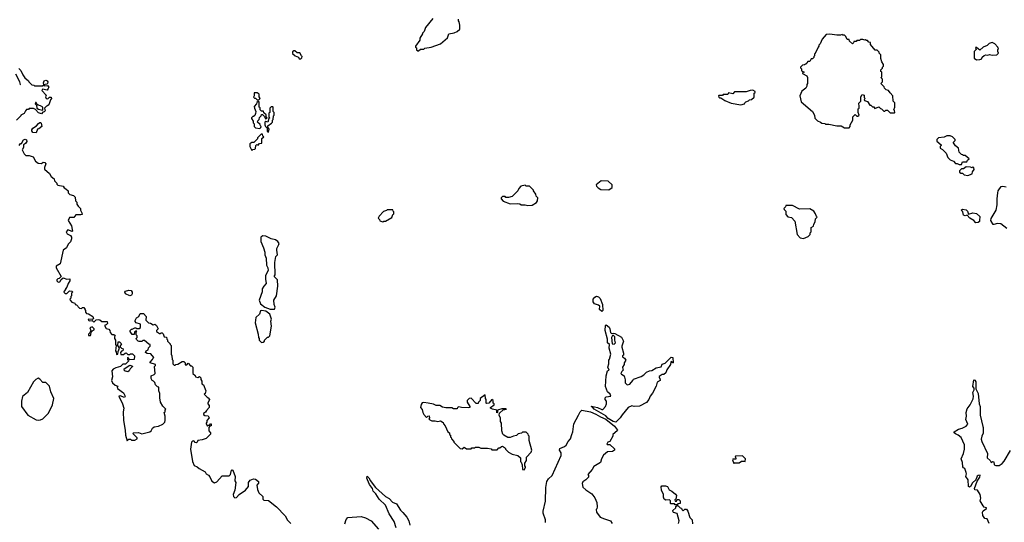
# Model space of a CAD drawing. Extents: x 2472589 to 2662339, y 701009 to 849030.
# Tile 49 of 256: x 2532895 to 2544174, y 733278 to 739038. Entities that reach past the tile are written whole.
import ezdxf

# ---------------------------------------------------------------- set-up
doc = ezdxf.new("R2010")
doc.units = 0

msp = doc.modelspace()

# ---------------------------------------------------------------- linework, layer by layer
at = {"layer": '0CON05XD'}
for points in [[(2537627, 739053), (2537543, 738947), (2537527, 738903), (2537510, 738885), (2537510, 738875), (2537480, 738825), (2537477, 738803), (2537430, 738735), (2537430, 738725), (2537440, 738715), (2537442, 738692), (2537455, 738680), (2537465, 738680)], [(2537465, 738680), (2537485, 738700), (2537525, 738700), (2537535, 738710), (2537607, 738723), (2537717, 738763), (2537795, 738830), (2537810, 738875), (2537872, 738888), (2537907, 738903), (2537935, 738930), (2537938, 738975), (2537930, 739015), (2537920, 739025), (2537920, 739045)], [(2542395, 737800), (2542410, 737815), (2542410, 737835), (2542440, 737885), (2542440, 737925), (2542465, 737950), (2542485, 737932), (2542497, 737933), (2542510, 737945), (2542498, 737975), (2542500, 738015), (2542510, 738025), (2542512, 738045), (2542508, 738082), (2542530, 738105), (2542530, 738155), (2542545, 738180), (2542570, 738175), (2542570, 738145), (2542580, 738135), (2542570, 738125), (2542572, 738112), (2542605, 738100), (2542635, 738060), (2542645, 738060), (2542665, 738040), (2542678, 738038), (2542692, 738022), (2542735, 738040), (2542755, 738020), (2542768, 738018), (2542795, 737990), (2542805, 737990), (2542815, 738000), (2542835, 738000), (2542865, 737970), (2542915, 737970), (2542920, 737975), (2542917, 737997), (2542910, 738005), (2542920, 738035), (2542920, 738085), (2542900, 738105), (2542897, 738167), (2542865, 738200), (2542848, 738228), (2542820, 738235), (2542802, 738252), (2542798, 738268), (2542760, 738305), (2542780, 738325), (2542777, 738357), (2542760, 738375), (2542770, 738385), (2542770, 738435), (2542760, 738445), (2542760, 738465), (2542778, 738482), (2542780, 738495), (2542790, 738505), (2542790, 738525), (2542770, 738555), (2542760, 738595), (2542760, 738635), (2542740, 738655), (2542740, 738665), (2542718, 738688), (2542695, 738690), (2542640, 738755), (2542640, 738775), (2542622, 738782), (2542605, 738800), (2542595, 738800), (2542585, 738810), (2542578, 738802), (2542555, 738810), (2542525, 738810), (2542515, 738800), (2542485, 738800), (2542475, 738790), (2542452, 738788), (2542448, 738772), (2542435, 738760), (2542402, 738792), (2542395, 738810), (2542372, 738812), (2542357, 738847), (2542345, 738860), (2542325, 738860), (2542315, 738870), (2542298, 738862), (2542255, 738860), (2542175, 738872), (2542135, 738868), (2542088, 738815), (2542065, 738760), (2542050, 738745), (2542050, 738735), (2542040, 738725), (2542008, 738652), (2542000, 738645), (2542000, 738625), (2541992, 738618), (2541990, 738605), (2541975, 738590), (2541962, 738588), (2541945, 738560), (2541925, 738560), (2541910, 738545), (2541905, 738530), (2541895, 738530), (2541885, 738520), (2541862, 738518), (2541840, 738495), (2541840, 738485), (2541850, 738475), (2541852, 738452), (2541880, 738435), (2541862, 738428), (2541862, 738422), (2541910, 738395), (2541920, 738375), (2541920, 738305), (2541910, 738295), (2541910, 738275), (2541900, 738255), (2541855, 738220), (2541832, 738165), (2541848, 738095), (2541978, 737985), (2541998, 737945), (2542005, 737910), (2542035, 737880), (2542070, 737865), (2542083, 737853), (2542117, 737847), (2542125, 737840), (2542165, 737842), (2542255, 737822), (2542305, 737820), (2542345, 737800), (2542395, 737800)], [(2543857, 738577), (2543895, 738582), (2543915, 738590), (2543922, 738608), (2543942, 738628), (2543963, 738637), (2543985, 738632), (2544005, 738638), (2544035, 738632), (2544090, 738635), (2544108, 738655), (2544100, 738675), (2544100, 738695), (2544108, 738705), (2544100, 738725), (2544065, 738760), (2544035, 738778), (2544000, 738765), (2543977, 738743), (2543930, 738725), (2543895, 738690), (2543855, 738720), (2543842, 738718), (2543850, 738695), (2543830, 738675), (2543828, 738598), (2543857, 738577)], [(2536115, 738590), (2536128, 738602), (2536130, 738615), (2536122, 738622), (2536105, 738660), (2536075, 738660), (2536045, 738680), (2536035, 738680), (2536022, 738668), (2536022, 738652), (2536052, 738622), (2536088, 738608), (2536095, 738590), (2536115, 738590)], [(2532895, 738298), (2532906, 738294), (2532898, 738325), (2532851, 738415)], [(2532885, 738480), (2532908, 738455), (2532930, 738405), (2532955, 738370), (2532996, 738336), (2533000, 738325), (2533035, 738290), (2533057, 738287), (2533065, 738280), (2533155, 738280), (2533170, 738290), (2533167, 738315), (2533174, 738336), (2533195, 738346), (2533209, 738339), (2533216, 738325), (2533214, 738306), (2533205, 738298), (2533183, 738297), (2533170, 738285), (2533175, 738280), (2533215, 738282), (2533228, 738265), (2533221, 738249), (2533208, 738232), (2533155, 738240), (2533150, 738225), (2533200, 738175), (2533192, 738155), (2533200, 738135), (2533217, 738133), (2533235, 738150), (2533255, 738150), (2533258, 738135), (2533248, 738118), (2533228, 738062), (2533215, 738050), (2533202, 738048), (2533180, 738025), (2533187, 737993), (2533175, 737982), (2533160, 737980), (2533145, 737958), (2533112, 737972), (2533075, 738010), (2533055, 738020), (2533005, 738020), (2532995, 738010), (2532975, 738010), (2532960, 737995), (2532946, 737964), (2532910, 737945), (2532910, 737935), (2532860, 737885)], [(2535635, 738120), (2535648, 738135), (2535640, 738155), (2535640, 738185), (2535615, 738200), (2535582, 738198), (2535580, 738165), (2535572, 738152), (2535585, 738140), (2535598, 738138), (2535615, 738120), (2535635, 738120)], [(2541155, 738063), (2541198, 738072), (2541200, 738085), (2541212, 738098), (2541245, 738110), (2541255, 738120), (2541277, 738123), (2541308, 738152), (2541310, 738195), (2541318, 738202), (2541320, 738215), (2541295, 738230), (2541263, 738227), (2541215, 738210), (2541085, 738210), (2541065, 738190), (2541015, 738200), (2541005, 738180), (2540955, 738180), (2540945, 738170), (2540905, 738170), (2540900, 738165), (2540902, 738152), (2540913, 738143), (2540925, 738142), (2540973, 738113), (2541045, 738082), (2541155, 738063)], [(2533155, 738000), (2533160, 738005), (2533160, 738035), (2533135, 738050), (2533105, 738058), (2533090, 738070), (2533085, 738088), (2533075, 738090), (2533073, 738075), (2533088, 738058), (2533093, 738023), (2533111, 738011), (2533155, 738000)], [(2535645, 737790), (2535658, 737802), (2535660, 737815), (2535652, 737822), (2535648, 737838), (2535620, 737865), (2535622, 737878), (2535640, 737895), (2535642, 737918), (2535660, 737935), (2535665, 737950), (2535675, 737950), (2535698, 737928), (2535712, 737902), (2535730, 737915), (2535720, 737925), (2535718, 737948), (2535692, 737972), (2535688, 737988), (2535665, 737990), (2535648, 738005), (2535648, 738028), (2535640, 738035), (2535640, 738095), (2535625, 738100), (2535612, 738088), (2535608, 738072), (2535580, 738045), (2535583, 738023), (2535600, 737985), (2535597, 737963), (2535588, 737942), (2535575, 737930), (2535565, 737930), (2535550, 737915), (2535550, 737905), (2535570, 737875), (2535570, 737855), (2535580, 737845), (2535580, 737815), (2535595, 737800), (2535645, 737790)], [(2535745, 737750), (2535752, 737785), (2535738, 737808), (2535738, 737822), (2535779, 737851), (2535790, 737865), (2535790, 737885), (2535800, 737895), (2535803, 737937), (2535810, 737945), (2535810, 737975), (2535800, 737985), (2535800, 738035), (2535795, 738040), (2535775, 738040), (2535760, 738025), (2535760, 737975), (2535750, 737965), (2535750, 737925), (2535760, 737915), (2535750, 737905), (2535737, 737863), (2535715, 737870), (2535702, 737865), (2535702, 737835), (2535710, 737815), (2535730, 737795), (2535730, 737755), (2535745, 737750)], [(2533085, 737742), (2533045, 737747), (2533033, 737763), (2533033, 737777), (2533046, 737794), (2533089, 737821), (2533111, 737849), (2533125, 737860), (2533135, 737860), (2533142, 737852), (2533147, 737813), (2533115, 737788), (2533100, 737785), (2533085, 737742)], [(2532888, 737595), (2532905, 737620), (2532915, 737620), (2532940, 737660), (2532957, 737667), (2532973, 737663), (2532976, 737644), (2532962, 737618), (2532940, 737605), (2532940, 737575), (2532922, 737545), (2532945, 737500), (2532965, 737482), (2533002, 737482), (2533048, 737468), (2533078, 737415), (2533105, 737392), (2533145, 737390), (2533163, 737407), (2533185, 737401), (2533194, 737385), (2533178, 737345), (2533180, 737325), (2533236, 737276), (2533255, 737240), (2533290, 737215), (2533293, 737193), (2533320, 737165), (2533320, 737155), (2533333, 737143), (2533395, 737130), (2533405, 737110), (2533425, 737100), (2533450, 737075), (2533450, 737055), (2533470, 737035), (2533512, 737022), (2533530, 737005), (2533533, 736963), (2533550, 736945), (2533550, 736925), (2533565, 736900), (2533590, 736875), (2533590, 736855), (2533608, 736825), (2533610, 736805), (2533595, 736800), (2533538, 736802), (2533517, 736773), (2533465, 736770), (2533460, 736765), (2533452, 736735), (2533488, 736675), (2533498, 736632), (2533500, 736615), (2533495, 736610), (2533445, 736628), (2533428, 736605), (2533440, 736585), (2533476, 736566), (2533488, 736545), (2533488, 736525), (2533477, 736493), (2533452, 736465), (2533432, 736425), (2533393, 736395), (2533358, 736242), (2533312, 736215), (2533312, 736195), (2533370, 736095), (2533348, 736072), (2533332, 736068), (2533322, 736058), (2533320, 736045), (2533335, 736030), (2533355, 736032), (2533370, 736060), (2533392, 736078), (2533437, 736063), (2533468, 736068), (2533470, 736045), (2533450, 736015), (2533437, 735973), (2533420, 735955), (2533420, 735945), (2533403, 735927), (2533400, 735915), (2533415, 735900), (2533435, 735900), (2533465, 735930), (2533498, 735928), (2533500, 735915), (2533490, 735905), (2533490, 735875), (2533480, 735865), (2533480, 735845), (2533470, 735835), (2533472, 735822), (2533492, 735802), (2533528, 735788), (2533530, 735775), (2533545, 735770), (2533582, 735732), (2533605, 735730), (2533615, 735740), (2533628, 735738), (2533640, 735725), (2533640, 735715), (2533650, 735705), (2533650, 735685), (2533662, 735672), (2533685, 735667), (2533734, 735635), (2533740, 735615), (2533728, 735602), (2533684, 735606), (2533680, 735595), (2533695, 735588), (2533725, 735590), (2533745, 735570), (2533773, 735597), (2533795, 735602), (2533815, 735600), (2533835, 735580), (2533898, 735578), (2533900, 735555), (2533885, 735540), (2533872, 735538), (2533870, 735525), (2533885, 735500), (2533915, 735490), (2533928, 735478), (2533930, 735455), (2533952, 735432), (2533975, 735430), (2533987, 735417), (2533980, 735405), (2533980, 735385), (2533992, 735365), (2533992, 735315), (2534000, 735305), (2533992, 735245), (2534002, 735232), (2534005, 735200), (2534020, 735205), (2534023, 735237), (2534040, 735275), (2534020, 735305), (2534023, 735347), (2534037, 735347), (2534060, 735325), (2534042, 735292), (2534062, 735272), (2534080, 735265), (2534078, 735242), (2534062, 735238), (2534050, 735225), (2534052, 735202), (2534085, 735200), (2534102, 735218), (2534115, 735220), (2534135, 735200), (2534155, 735200), (2534165, 735210), (2534187, 735207), (2534210, 735185), (2534208, 735142), (2534155, 735140), (2534142, 735152), (2534135, 735170), (2534130, 735145), (2534138, 735138), (2534140, 735125), (2534108, 735092), (2534075, 735090), (2534048, 735062), (2533995, 735048), (2533967, 735033), (2533952, 735015), (2533958, 734945), (2533948, 734905), (2533958, 734875), (2533989, 734849), (2534018, 734838), (2534012, 734828), (2534015, 734810), (2534083, 734763), (2534102, 734725), (2534095, 734708), (2534045, 734727), (2534032, 734725), (2534074, 734635), (2534089, 734585), (2534081, 734545), (2534084, 734446), (2534103, 734335), (2534106, 734275), (2534125, 734210), (2534145, 734230), (2534165, 734230), (2534175, 734220), (2534215, 734220), (2534240, 734235), (2534240, 734245), (2534195, 734290), (2534193, 734297), (2534200, 734305), (2534255, 734308), (2534295, 734292), (2534385, 734313), (2534402, 734325), (2534418, 734355), (2534435, 734372), (2534485, 734378), (2534535, 734403), (2534558, 734425), (2534562, 734445), (2534560, 734495), (2534550, 734535), (2534560, 734545), (2534560, 734565), (2534570, 734575), (2534535, 734610), (2534508, 734655), (2534500, 734705), (2534502, 734755), (2534490, 734785), (2534490, 734825), (2534472, 734832), (2534452, 734852), (2534445, 734880), (2534427, 734897), (2534412, 734902), (2534400, 734925), (2534400, 734955), (2534435, 734970), (2534448, 734985), (2534440, 735065), (2534450, 735075), (2534450, 735085), (2534390, 735105), (2534390, 735115), (2534418, 735142), (2534420, 735155), (2534430, 735165), (2534397, 735207), (2534354, 735214), (2534338, 735225), (2534345, 735242), (2534368, 735255), (2534372, 735278), (2534390, 735295), (2534390, 735315), (2534375, 735320), (2534325, 735360), (2534305, 735360), (2534295, 735350), (2534265, 735350), (2534253, 735353), (2534232, 735372), (2534230, 735385), (2534240, 735395), (2534240, 735415), (2534230, 735425), (2534230, 735455), (2534238, 735468), (2534225, 735470), (2534212, 735458), (2534205, 735430), (2534185, 735430), (2534160, 735465), (2534162, 735478), (2534175, 735490), (2534185, 735490), (2534213, 735507), (2534227, 735507), (2534235, 735500), (2534265, 735500), (2534278, 735512), (2534278, 735548), (2534230, 735565), (2534218, 735578), (2534218, 735592), (2534235, 735620), (2534260, 735635), (2534275, 735670), (2534315, 735670), (2534342, 735635), (2534340, 735595), (2534370, 735565), (2534395, 735560), (2534425, 735540), (2534445, 735550), (2534462, 735535), (2534480, 735495), (2534463, 735477), (2534462, 735465), (2534495, 735440), (2534505, 735440), (2534515, 735450), (2534528, 735448), (2534538, 735438), (2534552, 735402), (2534578, 735398), (2534580, 735375), (2534588, 735368), (2534590, 735355), (2534620, 735325), (2534620, 735315), (2534630, 735305), (2534630, 735205), (2534638, 735185), (2534640, 735145), (2534650, 735135), (2534650, 735095), (2534665, 735080), (2534675, 735080), (2534683, 735087), (2534705, 735090), (2534755, 735120), (2534775, 735120), (2534790, 735105), (2534792, 735082), (2534808, 735082), (2534825, 735100), (2534852, 735072), (2534865, 735070), (2534880, 735055), (2534880, 734985), (2534905, 734960), (2534910, 734945), (2534935, 734938), (2534955, 734950), (2534970, 734935), (2534970, 734915), (2534980, 734895), (2534980, 734865), (2535000, 734855), (2535028, 734785), (2535020, 734755), (2535010, 734745), (2535043, 734713)], [(2535555, 737540), (2535565, 737550), (2535587, 737553), (2535598, 737562), (2535600, 737595), (2535612, 737608), (2535625, 737600), (2535642, 737618), (2535667, 737623), (2535670, 737675), (2535690, 737695), (2535680, 737705), (2535678, 737728), (2535662, 737728), (2535620, 737685), (2535618, 737672), (2535578, 737632), (2535555, 737630), (2535530, 737615), (2535533, 737583), (2535555, 737540)], [(2543685, 737380), (2543695, 737410), (2543745, 737410), (2543752, 737428), (2543770, 737445), (2543725, 737480), (2543705, 737480), (2543695, 737490), (2543682, 737492), (2543655, 737520), (2543650, 737565), (2543614, 737594), (2543590, 737625), (2543590, 737635), (2543610, 737655), (2543610, 737665), (2543580, 737695), (2543555, 737708), (2543515, 737708), (2543485, 737690), (2543420, 737685), (2543400, 737665), (2543400, 737645), (2543450, 737605), (2543450, 737595), (2543440, 737585), (2543440, 737565), (2543465, 737550), (2543508, 737508), (2543525, 737460), (2543555, 737432), (2543590, 737415), (2543615, 737390), (2543635, 737390), (2543655, 737380), (2543685, 737380)], [(2543755, 737252), (2543807, 737273), (2543810, 737295), (2543827, 737323), (2543825, 737340), (2543815, 737350), (2543805, 737340), (2543785, 737348), (2543735, 737350), (2543705, 737328), (2543683, 737327), (2543660, 737305), (2543662, 737292), (2543675, 737280), (2543695, 737280), (2543715, 737260), (2543755, 737252)], [(2539645, 737090), (2539680, 737115), (2539680, 737145), (2539637, 737187), (2539555, 737190), (2539500, 737145), (2539502, 737132), (2539522, 737112), (2539553, 737093), (2539645, 737090)], [(2538715, 736908), (2538765, 736912), (2538816, 736944), (2538827, 736963), (2538830, 736995), (2538810, 737015), (2538807, 737037), (2538780, 737075), (2538780, 737085), (2538735, 737130), (2538695, 737130), (2538685, 737140), (2538635, 737130), (2538612, 737105), (2538600, 737075), (2538535, 737010), (2538495, 737000), (2538465, 737000), (2538455, 737010), (2538425, 737010), (2538410, 736995), (2538410, 736985), (2538435, 736960), (2538515, 736928), (2538595, 736932), (2538625, 736928), (2538638, 736918), (2538685, 736918), (2538715, 736908)], [(2544202, 736645), (2544135, 736700), (2544095, 736702), (2544055, 736690), (2544045, 736692), (2544020, 736735), (2544025, 736759), (2544081, 736855), (2544092, 736915), (2544091, 736985), (2544099, 737055), (2544104, 737076), (2544138, 737125), (2544155, 737130), (2544194, 737124)], [(2537055, 736720), (2537065, 736730), (2537085, 736730), (2537159, 736771), (2537170, 736805), (2537180, 736815), (2537180, 736835), (2537172, 736842), (2537168, 736858), (2537105, 736860), (2537095, 736850), (2537062, 736838), (2537012, 736788), (2537002, 736762), (2537018, 736748), (2537022, 736732), (2537055, 736720)], [(2541875, 736532), (2541927, 736553), (2541950, 736575), (2541950, 736595), (2541960, 736605), (2541960, 736655), (2541988, 736672), (2541990, 736695), (2542007, 736723), (2542010, 736755), (2542030, 736775), (2542022, 736782), (2542010, 736815), (2541990, 736845), (2541945, 736870), (2541828, 736868), (2541747, 736907), (2541673, 736907), (2541668, 736892), (2541650, 736875), (2541652, 736862), (2541670, 736845), (2541670, 736805), (2541695, 736780), (2541735, 736770), (2541775, 736730), (2541800, 736575), (2541835, 736540), (2541875, 736532)], [(2543849, 736709), (2543823, 736735), (2543778, 736765), (2543748, 736798), (2543725, 736791), (2543706, 736796), (2543699, 736835), (2543678, 736855), (2543695, 736866), (2543735, 736860), (2543752, 736842), (2543765, 736810), (2543815, 736826), (2543856, 736816), (2543892, 736782), (2543891, 736735), (2543889, 736725), (2543875, 736714), (2543849, 736709)], [(2535765, 735719), (2535815, 735720), (2535822, 735745), (2535812, 735775), (2535808, 735822), (2535837, 735873), (2535852, 735985), (2535848, 736055), (2535812, 736095), (2535820, 736115), (2535818, 736255), (2535830, 736325), (2535850, 736345), (2535840, 736395), (2535842, 736415), (2535865, 736460), (2535867, 736475), (2535852, 736495), (2535825, 736516), (2535775, 736526), (2535715, 736558), (2535679, 736561), (2535658, 736545), (2535658, 736495), (2535688, 736425), (2535702, 736372), (2535704, 736344), (2535718, 736305), (2535724, 736224), (2535738, 736195), (2535740, 736165), (2535712, 736105), (2535710, 736065), (2535718, 736015), (2535690, 735985), (2535672, 735955), (2535672, 735918), (2535640, 735825), (2535655, 735783), (2535704, 735744), (2535765, 735719)], [(2534155, 735873), (2534107, 735895), (2534100, 735915), (2534107, 735925), (2534145, 735937), (2534173, 735933), (2534183, 735915), (2534182, 735895), (2534175, 735882), (2534155, 735873)], [(2539565, 735692), (2539538, 735715), (2539540, 735755), (2539525, 735766), (2539480, 735780), (2539463, 735803), (2539464, 735835), (2539485, 735858), (2539502, 735868), (2539525, 735862), (2539544, 735844), (2539573, 735775), (2539576, 735705), (2539565, 735692)], [(2535665, 735340), (2535685, 735342), (2535698, 735352), (2535700, 735365), (2535735, 735400), (2535745, 735400), (2535760, 735415), (2535780, 735525), (2535772, 735585), (2535778, 735605), (2535760, 735665), (2535716, 735696), (2535665, 735707), (2535655, 735700), (2535642, 735665), (2535602, 735625), (2535592, 735565), (2535628, 735435), (2535632, 735395), (2535640, 735385), (2535640, 735365), (2535665, 735340)], [(2533705, 735420), (2533710, 735425), (2533712, 735458), (2533732, 735478), (2533750, 735485), (2533750, 735495), (2533725, 735520), (2533700, 735505), (2533710, 735475), (2533700, 735450), (2533682, 735435), (2533685, 735420), (2533705, 735420)], [(2539725, 734424), (2539695, 734432), (2539635, 734469), (2539608, 734498), (2539475, 734574), (2539462, 734592), (2539440, 734605), (2539445, 734610), (2539515, 734593), (2539565, 734570), (2539575, 734571), (2539607, 734605), (2539617, 734635), (2539618, 734665), (2539602, 734685), (2539600, 734705), (2539614, 734716), (2539667, 734725), (2539660, 734745), (2539628, 734775), (2539607, 734835), (2539612, 734955), (2539630, 735015), (2539647, 735023), (2539633, 735055), (2539643, 735095), (2539642, 735135), (2539652, 735148), (2539667, 735205), (2539646, 735275), (2539652, 735315), (2539628, 735335), (2539629, 735375), (2539601, 735475), (2539607, 735533), (2539615, 735540), (2539646, 735515), (2539656, 735495), (2539661, 735455), (2539675, 735442), (2539695, 735447), (2539712, 735442), (2539789, 735399), (2539812, 735355), (2539794, 735296), (2539792, 735285), (2539810, 735215), (2539810, 735195), (2539800, 735185), (2539800, 735175), (2539825, 735160), (2539838, 735135), (2539818, 735105), (2539818, 735085), (2539802, 735055), (2539803, 735033), (2539810, 735025), (2539792, 735008), (2539782, 734985), (2539788, 734975), (2539818, 734958), (2539832, 734912), (2539830, 734875), (2539854, 734854), (2539885, 734862), (2539920, 734905), (2539925, 734920), (2540015, 734950), (2540045, 734968), (2540075, 734998), (2540110, 735015), (2540135, 735018), (2540185, 735047), (2540245, 735060), (2540255, 735090), (2540288, 735102), (2540358, 735172), (2540377, 735167), (2540380, 735105), (2540372, 735102), (2540365, 735120), (2540352, 735118), (2540350, 735085), (2540308, 735025), (2540295, 734990), (2540275, 734970), (2540255, 734970), (2540222, 734948), (2540220, 734935), (2540228, 734928), (2540230, 734905), (2540198, 734885), (2540185, 734840), (2540145, 734758), (2540117, 734725), (2540100, 734685), (2540075, 734650), (2539995, 734608), (2539935, 734604), (2539907, 734613), (2539865, 734593), (2539795, 734509), (2539775, 734475), (2539725, 734424)], [(2539705, 735321), (2539720, 735335), (2539711, 735365), (2539713, 735403), (2539697, 735417), (2539685, 735418), (2539674, 735396), (2539680, 735325), (2539705, 735321)], [(2534135, 735002), (2534095, 735012), (2534090, 735035), (2534155, 735080), (2534188, 735068), (2534188, 735062), (2534162, 735038), (2534150, 735015), (2534135, 735002)], [(2533105, 734448), (2533135, 734452), (2533160, 734465), (2533225, 734530), (2533272, 734625), (2533287, 734695), (2533252, 734775), (2533235, 734840), (2533195, 734880), (2533162, 734882), (2533125, 734920), (2533105, 734928), (2533080, 734915), (2533052, 734888), (2532984, 734766), (2532929, 734721), (2532914, 734665), (2532916, 734605), (2532988, 734505), (2533085, 734453), (2533105, 734448)], [(2544000, 733265), (2543978, 733318), (2543952, 733322), (2543926, 733356), (2543924, 733396), (2543932, 733408), (2543970, 733435), (2543970, 733445), (2543943, 733453), (2543930, 733465), (2543898, 733525), (2543906, 733555), (2543897, 733595), (2543865, 733648), (2543835, 733652), (2543834, 733665), (2543861, 733749), (2543892, 733795), (2543897, 733817), (2543874, 733816), (2543862, 733808), (2543846, 733764), (2543810, 733730), (2543785, 733688), (2543775, 733682), (2543765, 733690), (2543760, 733765), (2543733, 733803), (2543740, 733835), (2543737, 733847), (2543720, 733895), (2543705, 733902), (2543698, 733915), (2543693, 733963), (2543680, 734005), (2543708, 734065), (2543717, 734115), (2543716, 734166), (2543680, 734250), (2543645, 734278), (2543615, 734290), (2543600, 734305), (2543600, 734315), (2543650, 734345), (2543690, 734355), (2543735, 734378), (2543756, 734404), (2543732, 734455), (2543742, 734495), (2543738, 734535), (2543750, 734580), (2543784, 734626), (2543816, 734694), (2543821, 734725), (2543813, 734765), (2543830, 734795), (2543830, 734815), (2543813, 734835), (2543825, 734910), (2543838, 734908), (2543847, 734887), (2543848, 734808), (2543876, 734756), (2543887, 734635), (2543897, 734605), (2543898, 734505), (2543927, 734377), (2543932, 734365), (2543931, 734299), (2543916, 734264), (2543910, 734230), (2543916, 734205), (2543981, 734065), (2543979, 734015), (2544011, 733985), (2544022, 733962), (2544040, 733975), (2544055, 733972), (2544058, 733938), (2544075, 733928), (2544115, 733928), (2544149, 733951), (2544172, 733978), (2544245, 734100)], [(2535043, 734713), (2535056, 734706), (2535070, 734685), (2535052, 734645), (2535052, 734635), (2535066, 734616), (2535066, 734594), (2535035, 734560), (2535025, 734540), (2535000, 734525), (2535000, 734515), (2535015, 734502), (2535055, 734500), (2535067, 734477), (2535040, 734445), (2535040, 734425), (2535030, 734415), (2535030, 734405), (2535045, 734380), (2535055, 734390), (2535068, 734392), (2535082, 734408), (2535090, 734405), (2535088, 734382), (2535072, 734378), (2535060, 734365), (2535060, 734325), (2535080, 734305), (2535082, 734288), (2535031, 734239), (2534985, 734222), (2534934, 734216), (2534930, 734195), (2534922, 734188), (2534905, 734192), (2534895, 734208), (2534885, 734211), (2534873, 734207), (2534862, 734195), (2534850, 734115), (2534873, 733975), (2534895, 733930), (2534930, 733915), (2534950, 733895), (2535018, 733858), (2535030, 733835), (2535058, 733818), (2535075, 733800), (2535095, 733750), (2535125, 733732), (2535155, 733742), (2535215, 733810), (2535295, 733810), (2535310, 733825), (2535320, 733875), (2535325, 733880), (2535336, 733876), (2535362, 733802), (2535360, 733755), (2535370, 733735), (2535358, 733645), (2535342, 733595), (2535343, 733573), (2535358, 733558), (2535378, 733562), (2535408, 733595), (2535483, 733647), (2535515, 733690), (2535518, 733735), (2535535, 733760), (2535575, 733777), (2535595, 733773), (2535630, 733745), (2535630, 733725), (2535612, 733705), (2535618, 733655), (2535634, 733614), (2535680, 733575), (2535682, 733545), (2535690, 733530), (2535745, 733527), (2535838, 733455), (2535935, 733354), (2535962, 733302), (2536001, 733265)], [(2538675, 733880), (2538690, 733905), (2538690, 733915), (2538680, 733925), (2538680, 733955), (2538700, 733985), (2538700, 734025), (2538755, 734080), (2538762, 734105), (2538730, 734215), (2538730, 734265), (2538722, 734272), (2538718, 734288), (2538695, 734310), (2538655, 734310), (2538645, 734300), (2538605, 734290), (2538587, 734273), (2538553, 734267), (2538515, 734250), (2538485, 734250), (2538440, 734275), (2538428, 734288), (2538418, 734325), (2538413, 734413), (2538402, 734435), (2538402, 734472), (2538388, 734505), (2538392, 734528), (2538432, 734568), (2538470, 734575), (2538465, 734580), (2538417, 734577), (2538370, 734565), (2538370, 734535), (2538362, 734532), (2538360, 734565), (2538310, 734575), (2538290, 734585), (2538290, 734595), (2538330, 734625), (2538330, 734635), (2538320, 734645), (2538320, 734675), (2538303, 734687), (2538268, 734642), (2538245, 734640), (2538240, 734645), (2538240, 734685), (2538230, 734695), (2538228, 734738), (2538170, 734695), (2538170, 734675), (2538150, 734655), (2538145, 734640), (2538125, 734640), (2538065, 734700), (2538042, 734698), (2538020, 734675), (2538020, 734655), (2538052, 734605), (2538050, 734595), (2538031, 734589), (2537955, 734592), (2537925, 734602), (2537910, 734595), (2537905, 734580), (2537865, 734578), (2537845, 734590), (2537775, 734590), (2537738, 734598), (2537707, 734617), (2537665, 734617), (2537635, 734630), (2537575, 734644), (2537525, 734650), (2537505, 734647), (2537493, 734627), (2537488, 734595), (2537505, 734570), (2537512, 734535), (2537524, 734514), (2537555, 734480), (2537570, 734495), (2537585, 734498), (2537590, 734475), (2537580, 734465), (2537593, 734453), (2537615, 734442), (2537655, 734442), (2537685, 734432), (2537715, 734442), (2537745, 734420), (2537750, 734405), (2537770, 734385), (2537800, 734315), (2537820, 734305), (2537820, 734285), (2537830, 734275), (2537830, 734255), (2537838, 734248), (2537840, 734235), (2537870, 734205), (2537870, 734195), (2537882, 734182), (2537942, 734122), (2537965, 734120), (2537985, 734140), (2538015, 734120), (2538065, 734120), (2538075, 734130), (2538105, 734130), (2538115, 734140), (2538155, 734140), (2538178, 734128), (2538255, 734128), (2538295, 734120), (2538305, 734110), (2538365, 734110), (2538385, 734130), (2538395, 734130), (2538413, 734147), (2538425, 734150), (2538450, 734135), (2538460, 734125), (2538460, 734115), (2538495, 734080), (2538535, 734060), (2538602, 734042), (2538630, 734015), (2538630, 733975), (2538638, 733968), (2538650, 733935), (2538653, 733883), (2538675, 733880)], [(2538920, 733275), (2538917, 733305), (2538891, 733381), (2538890, 733405), (2538918, 733522), (2538922, 733675), (2538934, 733745), (2538952, 733778), (2538996, 733815), (2539096, 734044), (2539096, 734074), (2539079, 734105), (2539082, 734125), (2539134, 734146), (2539155, 734162), (2539178, 734205), (2539204, 734236), (2539221, 734285), (2539231, 734315), (2539241, 734405), (2539298, 734505), (2539314, 734545), (2539335, 734564), (2539435, 734544), (2539495, 734518), (2539547, 734485), (2539609, 734459), (2539708, 734378), (2539742, 734335), (2539740, 734325), (2539690, 734285), (2539688, 734265), (2539657, 734203), (2539634, 734196), (2539622, 734175), (2539625, 734170), (2539655, 734170), (2539709, 734119), (2539710, 734105), (2539685, 734088), (2539630, 734085), (2539581, 734049), (2539558, 734005), (2539548, 733965), (2539471, 733919), (2539452, 733885), (2539403, 733827), (2539410, 733815), (2539410, 733795), (2539380, 733765), (2539347, 733743), (2539337, 733723), (2539345, 733682), (2539379, 733649), (2539450, 733605), (2539485, 733560), (2539508, 733505), (2539510, 733455), (2539507, 733433), (2539500, 733425), (2539502, 733395), (2539545, 733338), (2539595, 733318), (2539664, 733294), (2539682, 733265)], [(2541075, 733950), (2541085, 733960), (2541135, 733960), (2541162, 733978), (2541195, 733980), (2541207, 733973), (2541210, 734005), (2541175, 734040), (2541093, 734037), (2541090, 734025), (2541100, 734015), (2541098, 734002), (2541065, 734000), (2541060, 733995), (2541075, 733950)], [(2537209, 733215), (2537185, 733287), (2537127, 733375), (2537084, 733474), (2537014, 733544), (2536975, 733606), (2536944, 733635), (2536936, 733665), (2536902, 733712), (2536878, 733765), (2536871, 733785), (2536875, 733808), (2536896, 733786), (2536913, 733753), (2536957, 733697), (2536969, 733675), (2537085, 733572), (2537129, 733549), (2537165, 733510), (2537211, 733491), (2537256, 733416), (2537285, 733390), (2537328, 733335), (2537352, 733295), (2537366, 733245)], [(2540425, 733480), (2540405, 733480), (2540395, 733490), (2540355, 733490), (2540350, 733495), (2540350, 733525), (2540340, 733535), (2540295, 733531), (2540277, 733545), (2540268, 733565), (2540270, 733595), (2540248, 733645), (2540242, 733685), (2540250, 733695), (2540293, 733697), (2540315, 733688), (2540335, 733650), (2540366, 733636), (2540409, 733599), (2540418, 733585), (2540410, 733545), (2540400, 733535), (2540402, 733522), (2540418, 733522), (2540425, 733540), (2540445, 733540), (2540460, 733525), (2540460, 733495), (2540435, 733490), (2540425, 733480)], [(2540442, 733265), (2540448, 733295), (2540427, 733377), (2540385, 733392), (2540378, 733405), (2540378, 733415), (2540410, 733445), (2540412, 733458), (2540425, 733470), (2540438, 733468), (2540460, 733445), (2540475, 733440), (2540480, 733425), (2540495, 733410), (2540515, 733430), (2540535, 733430), (2540550, 733405), (2540573, 733333), (2540600, 733305), (2540602, 733262)], [(2536618, 733262), (2536635, 733309), (2536655, 733332), (2536805, 733343), (2536855, 733330), (2536921, 733295), (2537005, 733200)]]:
    msp.add_lwpolyline(points, dxfattribs=at)

doc.saveas('drawing.dxf')
